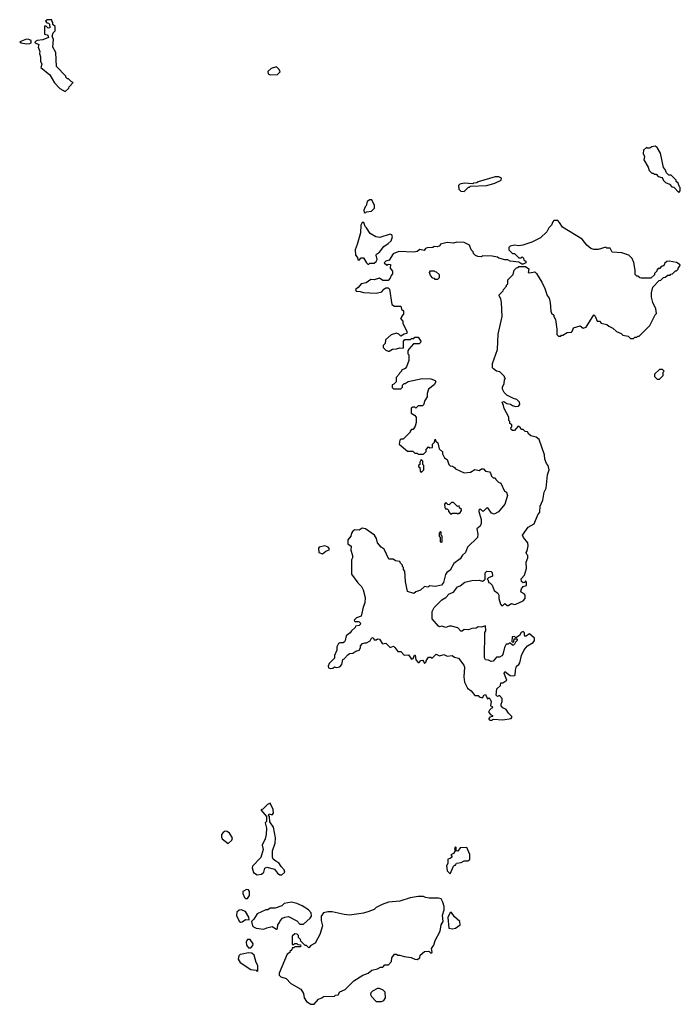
# Model space of a CAD drawing. Extents: x 2673234 to 2760940, y 830506 to 955455.
# Tile 11 of 62: x 2678850 to 2685010, y 868103 to 877280. Entities that reach past the tile are written whole.
import ezdxf

# ---------------------------------------------------------------- set-up
doc = ezdxf.new("R2010")
doc.units = 0

msp = doc.modelspace()

# ---------------------------------------------------------------- linework, layer by layer
at = {"layer": '0CON10XD'}
for points in [[(2679275, 876610), (2679308.3, 876641.7), (2679310, 876655), (2679350, 876695), (2679331.7, 876701.7), (2679305, 876730), (2679295, 876730), (2679280, 876745), (2679280, 876755), (2679194.1, 876844.1), (2679186.2, 876975), (2679158.8, 877025), (2679163.9, 877093.9), (2679152.5, 877125), (2679161.7, 877158.3), (2679180, 877175), (2679180, 877215), (2679160, 877235), (2679160, 877255), (2679151.7, 877261.7), (2679148.3, 877278.3), (2679105, 877280), (2679090, 877265), (2679101.7, 877251.7), (2679118.3, 877248.3), (2679128.3, 877238.3), (2679130, 877205), (2679115, 877200), (2679098.3, 877218.3), (2679081.7, 877218.3), (2679080, 877145), (2679105, 877140), (2679117, 877127), (2679117.5, 877115), (2679065, 877092.5), (2679013.6, 877086.4), (2678992.5, 877075), (2678993.6, 877063.6), (2679027.5, 877047.5), (2679023.8, 877025), (2679036.7, 876985), (2679033.8, 876965), (2679043.8, 876935), (2679043.9, 876893.9), (2679056.2, 876865), (2679046.7, 876835), (2679132.5, 876765), (2679175, 876692.5), (2679225, 876637.5), (2679275, 876610)], [(2678915, 877053.8), (2678945, 877057.5), (2678957.5, 877065), (2678957.5, 877085), (2678936.4, 877096.4), (2678915, 877097.5), (2678850, 877075), (2678863.6, 877063.6), (2678915, 877053.8)], [(2681185, 876766.7), (2681255, 876770), (2681277.5, 876795), (2681270, 876815), (2681245, 876840), (2681194.1, 876825.9), (2681163.6, 876796.4), (2681167.5, 876775), (2681185, 876766.7)], [(2684995, 875670), (2685010, 875685), (2685010, 875715), (2685001.7, 875721.7), (2684990, 875755), (2684971.7, 875771.7), (2684970, 875785), (2684925, 875830), (2684901.7, 875831.7), (2684881.7, 875851.7), (2684870, 875885), (2684851.7, 875901.7), (2684826.7, 876035), (2684795, 876087.5), (2684775, 876100), (2684743.6, 876096.4), (2684725, 876082.5), (2684703, 876083), (2684695, 876090), (2684667, 876063), (2684663.6, 876033.6), (2684676.7, 876005), (2684670, 875975), (2684710, 875905), (2684720, 875875), (2684745, 875850), (2684758.3, 875848.3), (2684765, 875840), (2684785, 875840), (2684805, 875820), (2684838.3, 875808.3), (2684848.3, 875798.3), (2684851.7, 875781.7), (2684871.7, 875761.7), (2684908.3, 875748.3), (2684931.7, 875721.7), (2684948.3, 875718.3), (2684995, 875670)], [(2682995, 875680), (2683035, 875720), (2683045, 875720), (2683055, 875730), (2683206.4, 875733.6), (2683280, 875755), (2683340, 875785), (2683341.7, 875801.7), (2683316.4, 875816.4), (2683285, 875816.7), (2683125, 875767.5), (2683111.7, 875758.3), (2683083, 875757), (2683075, 875750), (2682995, 875756.7), (2682955, 875747.5), (2682942.5, 875735), (2682945, 875700), (2682965, 875682.5), (2682995, 875680)], [(2682075, 875480), (2682085, 875490), (2682130, 875495), (2682157, 875523), (2682157, 875547), (2682135, 875600), (2682115, 875600), (2682090, 875585), (2682080, 875545), (2682070, 875535), (2682060, 875505), (2682061.7, 875481.7), (2682075, 875480)], [(2682105, 875002.5), (2682115, 875010), (2682155, 875010), (2682173, 875027), (2682182.5, 875045), (2682172.5, 875085), (2682177.5, 875095), (2682206.4, 875113.6), (2682245, 875167.5), (2682286.4, 875193.6), (2682315, 875220), (2682327.5, 875255), (2682320, 875275), (2682305, 875280), (2682209.3, 875250.7), (2682170, 875255), (2682117, 875287), (2682085, 875340), (2682071.7, 875351.7), (2682058.3, 875388.3), (2682045, 875390), (2682030, 875365), (2682027.5, 875295), (2681997.5, 875185), (2681977.5, 875135), (2681980, 875085), (2682000, 875065), (2682001.7, 875041.7), (2682015, 875040), (2682035, 875060), (2682055, 875060), (2682083.6, 875013.6), (2682095, 875002.5), (2682105, 875002.5)], [(2683355, 870753.8), (2683431.7, 870768.3), (2683440, 870775), (2683440, 870785), (2683407, 870817), (2683385, 870852.5), (2683355, 870867.5), (2683340, 870885), (2683338.3, 870901.7), (2683350, 870925), (2683350, 870955), (2683325, 870980), (2683305, 870972.5), (2683293, 870983), (2683300, 871045), (2683332.5, 871075), (2683335, 871100), (2683355, 871100), (2683392.5, 871125), (2683366.7, 871185), (2683373.9, 871206.1), (2683425, 871168.8), (2683456.7, 871163.3), (2683468.8, 871171.2), (2683471.7, 871218.3), (2683483.3, 871255), (2683505, 871270), (2683514.2, 871285.8), (2683529.2, 871355), (2683553.1, 871406.9), (2683585.9, 871444.1), (2683638, 871475), (2683649.2, 871495), (2683650, 871515), (2683605, 871556.7), (2683565, 871530), (2683557.5, 871545), (2683557.5, 871565), (2683545, 871576.7), (2683525, 871567.5), (2683509.3, 871540.7), (2683475, 871520), (2683465, 871530), (2683443.3, 871526.7), (2683440, 871485), (2683445, 871480), (2683458.3, 871481.7), (2683461.7, 871508.3), (2683485, 871510), (2683490, 871505), (2683490, 871495), (2683471.7, 871478.3), (2683465, 871460), (2683455, 871450), (2683445, 871450), (2683425, 871470), (2683415, 871470), (2683405, 871460), (2683385, 871460), (2683370.7, 871429.3), (2683356, 871365), (2683345, 871350), (2683325, 871337.5), (2683295, 871337.5), (2683265, 871302.5), (2683245, 871297.5), (2683221.7, 871311.7), (2683195, 871312.5), (2683183.9, 871333.9), (2683188.3, 871568.3), (2683197.5, 871585), (2683195, 871630), (2683155, 871617.5), (2683125, 871622.5), (2683105, 871610), (2683065, 871606.7), (2683035, 871592.5), (2682995, 871597.5), (2682975, 871580), (2682965, 871580), (2682935, 871613.3), (2682875, 871628.8), (2682855, 871628.8), (2682825, 871616.7), (2682785, 871626.7), (2682765, 871622.5), (2682755, 871626.7), (2682696.7, 871695), (2682696.7, 871765), (2682715, 871802.5), (2682785, 871872.5), (2682825, 871893.3), (2682855, 871927.5), (2682895, 871943.3), (2682932.5, 871995), (2682956.1, 872003.9), (2683001.7, 872038.3), (2683065, 872052.5), (2683135, 872057.5), (2683165, 872047.5), (2683180, 872055), (2683190, 872065), (2683190, 872125), (2683205, 872140), (2683247, 872137), (2683257, 872127), (2683260, 872095), (2683221.7, 872078.3), (2683210, 872065), (2683217.5, 872057.5), (2683220, 872035), (2683235, 872030), (2683255, 872010), (2683275, 871960), (2683310, 871935), (2683317.5, 871915), (2683317.5, 871885), (2683333, 871833), (2683341.7, 871821.7), (2683355, 871820), (2683375, 871840), (2683395, 871820), (2683405, 871820), (2683435, 871840), (2683465, 871830), (2683475, 871832.5), (2683546.1, 871863.9), (2683563, 871887), (2683562.5, 871915), (2683555, 871927.5), (2683527.5, 871945), (2683524, 871955), (2683528.8, 871975), (2683543.6, 871996.4), (2683575, 872007.5), (2683576.4, 872036.4), (2683565, 872050), (2683560, 872035), (2683545, 872030), (2683530, 872045), (2683527.5, 872067.5), (2683555.9, 872104.1), (2683576.7, 872165), (2683571.2, 872225), (2683587.5, 872265), (2683587.5, 872285), (2683577.5, 872295), (2683572.5, 872315), (2683581.7, 872328.3), (2683590, 872375), (2683588.8, 872405), (2683547.5, 872455), (2683540, 872475), (2683590.7, 872549.3), (2683648.3, 872581.7), (2683680.8, 872665), (2683699.1, 872690.9), (2683703.6, 872746.4), (2683727.4, 872802.6), (2683741.1, 872875), (2683758.2, 872915), (2683771.1, 873038.9), (2683786.7, 873085), (2683776.4, 873126.4), (2683762.5, 873145), (2683747.5, 873185), (2683742.5, 873225), (2683695, 873367.5), (2683665, 873390), (2683615, 873400), (2683597, 873417), (2683585, 873440), (2683562.5, 873442.5), (2683545, 873460), (2683525, 873460), (2683520, 873475), (2683505, 873490), (2683495, 873490), (2683465, 873450), (2683445, 873450), (2683431.7, 873461.7), (2683430, 873475), (2683440, 873485), (2683440, 873505), (2683420, 873515), (2683420, 873535), (2683410, 873545), (2683410, 873575), (2683367.5, 873655), (2683362.5, 873685), (2683347.5, 873715), (2683365, 873720), (2683392, 873702), (2683425.8, 873695.8), (2683446.7, 873685), (2683474.2, 873674.2), (2683502, 873678), (2683514, 873695), (2683512, 873715), (2683485, 873740), (2683455, 873748.8), (2683391.2, 873781.2), (2683368.8, 873805), (2683352.5, 873835), (2683352.5, 873855), (2683368.3, 873888.3), (2683370, 873925), (2683380, 873935), (2683370, 873945), (2683370, 873955), (2683328.3, 873998.3), (2683295, 874003.3), (2683267.5, 874025), (2683260, 874035), (2683260, 874075), (2683303.8, 874205), (2683312.3, 874347.7), (2683350, 874515), (2683343, 874643), (2683337, 874677), (2683320, 874705), (2683320, 874715), (2683358.3, 874751.7), (2683360, 874765), (2683390, 874795), (2683390, 874805), (2683401.7, 874818.3), (2683403, 874857), (2683450, 874905), (2683460, 874945), (2683481.7, 874968.3), (2683498.3, 874971.7), (2683505, 874980), (2683565, 874980), (2683597, 874957), (2683590, 874925), (2683605, 874920), (2683655, 874930), (2683670, 874915), (2683720, 874835), (2683747.5, 874775), (2683768.3, 874708.3), (2683787.5, 874685), (2683797.5, 874645), (2683803, 874563), (2683810, 874545), (2683830, 874525), (2683830, 874515), (2683847.5, 874485), (2683860, 874395), (2683860, 874345), (2683875, 874330), (2683895, 874330), (2683901.7, 874338.3), (2683915, 874340), (2683955, 874363.3), (2683995, 874367.5), (2684005, 874380), (2684015, 874407.5), (2684075, 874427.5), (2684105, 874406.2), (2684133.3, 874415), (2684205, 874530), (2684216.7, 874516.7), (2684235, 874470), (2684255, 874470), (2684273, 874453), (2684325, 874440), (2684345, 874422.5), (2684380, 874405), (2684415, 874372.5), (2684460, 874355), (2684475, 874340), (2684525, 874330), (2684545, 874310), (2684575, 874310), (2684585, 874320), (2684605, 874320), (2684615, 874330), (2684625, 874330), (2684725, 874430), (2684775, 874530), (2684787, 874543), (2684782.5, 874585), (2684752.5, 874645), (2684742.5, 874695), (2684742.5, 874735), (2684753, 874787), (2684811.7, 874848.3), (2684828.3, 874851.7), (2684851.7, 874878.3), (2684868.3, 874881.7), (2684895, 874900), (2684915, 874900), (2684921.7, 874908.3), (2684938.3, 874911.7), (2684965, 874940), (2684975, 874940), (2684990, 874955), (2684990, 874965), (2685001.7, 874978.3), (2685007.5, 874995), (2684975, 875016.7), (2684905, 875030), (2684883, 875027), (2684861.7, 875008.3), (2684858.3, 874991.7), (2684848.3, 874981.7), (2684831.7, 874978.3), (2684818.3, 874961.7), (2684805, 874960), (2684790, 874945), (2684790, 874935), (2684770, 874915), (2684768.3, 874901.7), (2684735, 874870), (2684645, 874870), (2684633, 874873), (2684615, 874890), (2684605, 874890), (2684590, 874905), (2684590, 874945), (2684576.4, 875016.4), (2684560, 875055), (2684530, 875085), (2684465, 875107.5), (2684375, 875112.5), (2684367.5, 875125), (2684355, 875150), (2684325, 875150), (2684315, 875160), (2684243, 875137), (2684205, 875136.7), (2684176.4, 875146.4), (2684138.3, 875178.3), (2684095, 875233.3), (2683910, 875345), (2683885, 875390), (2683867, 875407), (2683855, 875410), (2683831.7, 875408.3), (2683820, 875395), (2683810, 875365), (2683785, 875340), (2683766.4, 875303.6), (2683705, 875247.5), (2683625, 875206.7), (2683541.7, 875178.3), (2683505, 875172.5), (2683465, 875177.5), (2683425, 875170), (2683411.7, 875158.3), (2683410, 875135), (2683445, 875100), (2683465, 875100), (2683505, 875060), (2683525, 875060), (2683535, 875070), (2683548.3, 875058.3), (2683550, 875040), (2683568.3, 875028.3), (2683570, 875015), (2683545, 875000), (2683531.7, 875001.7), (2683505, 875020), (2683425, 875030), (2683401.7, 875041.7), (2683375, 875042.5), (2683318.3, 875058.3), (2683305, 875067.5), (2683256.4, 875076.4), (2683165, 875080), (2683155, 875070), (2683123, 875073), (2683101.7, 875081.7), (2683081.7, 875101.7), (2683080, 875115), (2683060, 875135), (2683045, 875180), (2682993, 875203), (2682925, 875206.7), (2682895, 875197.5), (2682837, 875203), (2682775, 875186.7), (2682766.4, 875173.6), (2682746.4, 875163.6), (2682715, 875167.5), (2682701.7, 875158.3), (2682650, 875155), (2682635, 875147.5), (2682621.7, 875128.3), (2682582, 875138), (2682555, 875120), (2682525, 875113.3), (2682385, 875118.8), (2682331.1, 875098.9), (2682295, 875040), (2682265, 875030), (2682250, 875015), (2682273, 874993), (2682285, 875000), (2682308.3, 874998.3), (2682303, 874963), (2682326.7, 874935), (2682325, 874910), (2682313, 874897), (2682305, 874870), (2682285, 874850), (2682235, 874850), (2682205, 874870), (2682155, 874856.7), (2682125, 874860), (2682081.7, 874828.3), (2682033, 874817), (2682007.5, 874785), (2681982.5, 874765), (2681988.3, 874748.3), (2682025, 874746.7), (2682055, 874736.7), (2682175, 874732.5), (2682226.1, 874743.9), (2682245, 874767.5), (2682265, 874780), (2682285, 874780), (2682298.3, 874768.3), (2682320, 874625), (2682345, 874610), (2682405, 874610), (2682411.7, 874581.7), (2682430, 874565), (2682430, 874535), (2682410, 874515), (2682410, 874505), (2682400, 874495), (2682421.7, 874471.7), (2682423, 874453), (2682460, 874375), (2682460, 874355), (2682435, 874350), (2682405, 874330), (2682385, 874350), (2682365, 874357.5), (2682315, 874342.5), (2682262.5, 874295), (2682257, 874263), (2682240, 874245), (2682240, 874225), (2682265, 874200), (2682285, 874190), (2682295, 874190), (2682325, 874210), (2682365, 874212.5), (2682395, 874222.5), (2682425, 874220), (2682430, 874225), (2682430, 874285), (2682441.7, 874298.3), (2682495, 874300), (2682505, 874310), (2682525, 874310), (2682535, 874320), (2682565, 874320), (2682590, 874285), (2682588.3, 874271.7), (2682575, 874260), (2682521.7, 874258.3), (2682478.3, 874208.3)], [(2682745, 874860), (2682725, 874860), (2682718.3, 874868.3), (2682701.7, 874871.7), (2682680, 874895), (2682670, 874925), (2682681.7, 874938.3), (2682715, 874940), (2682721.7, 874931.7), (2682735, 874930), (2682760, 874905), (2682760, 874875), (2682745, 874860)], [(2682478.3, 874208.3), (2682470, 874195), (2682470, 874165), (2682477.5, 874155), (2682477.5, 874105), (2682457.5, 874045), (2682445, 874030), (2682410, 874015), (2682410, 874005), (2682393, 873987), (2682390, 873975), (2682360, 873945), (2682360, 873905), (2682338.3, 873881.7), (2682321.7, 873878.3), (2682321.7, 873851.7), (2682335, 873840), (2682405, 873840), (2682420, 873855), (2682420, 873875), (2682435, 873890), (2682445, 873890), (2682473, 873907), (2682603.9, 873936.1), (2682685, 873934), (2682725, 873916.2), (2682728.8, 873905), (2682715, 873877.5), (2682663, 873837), (2682650, 873795), (2682650, 873765), (2682628.3, 873731.7), (2682615, 873690), (2682605, 873680), (2682565, 873680), (2682545, 873660), (2682535, 873670), (2682515, 873670), (2682501.7, 873658.3), (2682501.7, 873611.7), (2682530, 873595), (2682547.5, 873575), (2682547.5, 873525), (2682537, 873493), (2682518.3, 873461.7), (2682505, 873460), (2682490, 873445), (2682490, 873435), (2682425, 873370), (2682405, 873370), (2682395, 873360), (2682390, 873325), (2682465, 873260), (2682515, 873260), (2682535, 873240), (2682555, 873240), (2682565, 873230), (2682615, 873230), (2682640, 873255), (2682640, 873275), (2682661.7, 873298.3), (2682675, 873290), (2682698.3, 873291.7), (2682700, 873325), (2682718.3, 873341.7), (2682725, 873370), (2682731.7, 873351.7), (2682750, 873335), (2682761.7, 873281.7), (2682791.7, 873251.7), (2682793, 873233), (2682810, 873195), (2682835, 873180), (2682852.5, 873135), (2682863, 873123), (2682885, 873120), (2682905, 873107.5), (2682915, 873092.5), (2682995, 873057.5), (2683055, 873062.5), (2683095, 873087.5), (2683135, 873080), (2683155, 873092.5), (2683175, 873092.5), (2683195, 873072.5), (2683230, 873065), (2683240, 873055), (2683250, 873025), (2683265, 873010), (2683285, 873010), (2683290, 872995), (2683315, 872970), (2683335, 872960), (2683370, 872885), (2683390, 872875), (2683397.5, 872845), (2683372.5, 872765), (2683315, 872692.5), (2683275, 872672.5), (2683250.7, 872680.7), (2683215, 872730), (2683201.7, 872728.3), (2683175, 872700), (2683165, 872700), (2683145, 872720), (2683131.7, 872708.3), (2683130, 872695), (2683151.7, 872621.7), (2683152.5, 872585), (2683145, 872560), (2683112.5, 872535), (2683122.5, 872485), (2683117.5, 872455), (2683027, 872363), (2683006.1, 872313.9), (2682980, 872290), (2682957.5, 872255), (2682897, 872213), (2682865, 872150), (2682832, 872128), (2682821.2, 872108.8), (2682803.3, 872035), (2682781.7, 872008.3), (2682725, 871997.5), (2682675, 872002.5), (2682655, 871992.5), (2682625, 871997.5), (2682586.1, 871963.9), (2682545, 871947.5), (2682525, 871932.5), (2682465, 871950), (2682447.5, 872045), (2682441.7, 872141.7), (2682430, 872155), (2682430, 872175), (2682420, 872185), (2682420, 872195), (2682400, 872215), (2682395, 872230), (2682355, 872237.5), (2682331.7, 872251.7), (2682293.6, 872253.6), (2682247.5, 872345), (2682220, 872365), (2682187.5, 872405), (2682176.7, 872445), (2682160, 872475), (2682075, 872533.3), (2682045, 872540), (2682015, 872522.5), (2681975, 872526.7), (2681955, 872512.5), (2681942.5, 872495), (2681936.7, 872465), (2681908.3, 872431.7), (2681910, 872395), (2681941.7, 872371.7), (2681937.5, 872335), (2681952.5, 872285), (2681952.5, 872265), (2681943.3, 872245), (2681943.6, 872113.6), (2682001.7, 872031.7), (2682036.1, 871996.1), (2682053.3, 871965), (2682072.5, 871895), (2682067.5, 871845), (2682052.5, 871805), (2682035, 871720), (2681990, 871705), (2681970, 871685), (2681975, 871670), (2682005, 871672.5), (2682015, 871667.5), (2682026.7, 871655), (2682026.1, 871643.9), (2682015, 871633.3), (2681981.7, 871628.3), (2681977.5, 871615), (2681942.5, 871585), (2681932.5, 871565), (2681895, 871537.5), (2681886.2, 871495), (2681877.7, 871482.3), (2681865, 871473.3), (2681835, 871472.5), (2681823.9, 871466.1), (2681807.5, 871435), (2681807.5, 871405), (2681786.7, 871355), (2681785, 871330), (2681735, 871280), (2681727.5, 871255), (2681730.7, 871240.7), (2681745, 871232.5), (2681770, 871235), (2681785, 871250), (2681805, 871242.5), (2681835, 871250), (2681855, 871270), (2681863.3, 871316.7), (2681875, 871322.5), (2681908.3, 871361.7), (2681925, 871373.3), (2681955, 871377.5), (2681984, 871396), (2682016.1, 871403.9), (2682027.5, 871425), (2682027.5, 871445), (2682047.5, 871465), (2682067, 871473), (2682085, 871472.5), (2682117.7, 871492.3), (2682135, 871522.5), (2682150, 871515), (2682155, 871500), (2682175, 871500), (2682185, 871510), (2682205, 871507.5), (2682233, 871463), (2682265, 871470), (2682305, 871430), (2682335, 871440), (2682349.3, 871429.3), (2682375, 871392.5), (2682405, 871390), (2682435, 871357.5), (2682475, 871360), (2682505, 871320), (2682520, 871325), (2682531.7, 871358.3), (2682538.3, 871358.3), (2682543, 871313), (2682565, 871290), (2682575, 871290), (2682591.7, 871308.3), (2682605, 871310), (2682620, 871295), (2682625, 871280), (2682640, 871295), (2682640, 871305), (2682661.7, 871338.3), (2682685, 871340), (2682695, 871330), (2682735, 871367.5), (2682765, 871350), (2682805, 871362.5), (2682837, 871347), (2682883, 871353), (2682905, 871340), (2682940.7, 871330.7), (2682990, 871265), (2682997.5, 871245), (2682992.5, 871155), (2682997.5, 871105), (2683025, 871050), (2683060, 871025), (2683095, 870980), (2683125, 870980), (2683135, 870970), (2683165, 870960), (2683181.7, 870988.3), (2683195, 870990), (2683211.7, 870951.7), (2683225, 870960), (2683237, 870947), (2683247.5, 870925), (2683240, 870885), (2683255, 870880), (2683260, 870865), (2683245, 870860), (2683230, 870845), (2683222.5, 870825), (2683241.7, 870801.7), (2683260, 870795), (2683260, 870785), (2683235, 870780), (2683223, 870767), (2683225, 870760), (2683232.5, 870752.5), (2683255, 870752.5), (2683265, 870760), (2683355, 870753.8)], [(2684815, 873930), (2684850, 873965), (2684850, 873995), (2684860, 874005), (2684845, 874020), (2684815, 874020), (2684770, 873975), (2684770, 873955), (2684781.7, 873941.7), (2684795, 873930), (2684815, 873930)], [(2682595, 873060), (2682620, 873085), (2682620, 873125), (2682610, 873135), (2682610, 873165), (2682595, 873180), (2682580, 873155), (2682580, 873135), (2682570, 873125), (2682570, 873115), (2682580, 873105), (2682583, 873073), (2682595, 873060)], [(2682935, 872670), (2682945, 872680), (2682955, 872680), (2682970, 872705), (2682970, 872715), (2682951.7, 872731.7), (2682948.3, 872748.3), (2682931.7, 872741.7), (2682895, 872780), (2682875, 872780), (2682855, 872760), (2682841.7, 872761.7), (2682825, 872780), (2682810, 872765), (2682813, 872733), (2682821.7, 872721.7), (2682835, 872720), (2682848.3, 872708.3), (2682850, 872695), (2682871.7, 872671.7), (2682885, 872680), (2682925, 872680), (2682935, 872670)], [(2682785, 872410), (2682790, 872415), (2682790, 872465), (2682780, 872475), (2682780, 872505), (2682775, 872510), (2682760, 872495), (2682760, 872465), (2682770, 872455), (2682770, 872415), (2682785, 872410)], [(2681675, 872303.3), (2681705, 872327.5), (2681735, 872340), (2681737.5, 872345), (2681725, 872362.5), (2681695, 872376.2), (2681641.2, 872365), (2681636.7, 872355), (2681640, 872315), (2681675, 872303.3)], [(2681065, 869308.8), (2681106.2, 869315), (2681126.7, 869335), (2681135, 869372.5), (2681155, 869381.2), (2681225, 869362.5), (2681252.5, 869325), (2681275, 869310), (2681295, 869310), (2681323.3, 869335), (2681315, 869357.5), (2681287, 869387), (2681265, 869422.5), (2681237, 869437), (2681215, 869457.5), (2681208.8, 869475), (2681206, 869535), (2681232, 869605), (2681235.8, 869655), (2681216, 869755), (2681182.5, 869805), (2681180, 869855), (2681170, 869865), (2681175, 869880), (2681205, 869870), (2681216.7, 869885), (2681215, 869920), (2681185, 869977.5), (2681160, 869965), (2681118.3, 869921.7), (2681100, 869915), (2681150, 869855), (2681151.7, 869808.3), (2681140, 869795), (2681150, 869745), (2681147.5, 869685), (2681137.5, 869645), (2681110, 869585), (2681120, 869545), (2681097.7, 869472.3), (2681020.7, 869389.3), (2681017.5, 869375), (2681031.7, 869331.7), (2681065, 869308.8)], [(2680795, 869603.3), (2680828.3, 869631.7), (2680833.3, 869655), (2680807, 869697), (2680785, 869713.3), (2680765, 869716.2), (2680747.5, 869705), (2680733.3, 869685), (2680730.7, 869660.7), (2680737.5, 869645), (2680795, 869603.3)], [(2682865, 869320), (2682895, 869390), (2682905, 869400), (2682915, 869400), (2682921.7, 869418.3), (2682966.4, 869423.6), (2682995, 869440), (2683029.3, 869440.7), (2683047, 869453), (2683048.3, 869498.3), (2683020, 869565), (2682958.3, 869561.7), (2682935, 869530), (2682920, 869535), (2682920, 869565), (2682915, 869570), (2682903, 869557), (2682910, 869535), (2682895, 869510), (2682870, 869495), (2682880, 869485), (2682880, 869475), (2682865, 869462.5), (2682843, 869457), (2682842.5, 869415), (2682830, 869395), (2682837.5, 869347.5), (2682865, 869320)], [(2680975, 869090), (2680991.7, 869118.3), (2680992.5, 869155), (2680985, 869170), (2680965, 869172.5), (2680930, 869155), (2680930, 869135), (2680945, 869100), (2680955, 869090), (2680975, 869090)], [(2681245, 868802.5), (2681255, 868810), (2681257.5, 868845), (2681273.3, 868865), (2681277.5, 868882.5), (2681300, 868905), (2681323, 868917), (2681355, 868922.5), (2681435, 868880), (2681461.7, 868851.7), (2681495, 868850), (2681557.5, 868905), (2681570, 868925), (2681567.5, 868955), (2681542.5, 868985), (2681485, 869021.2), (2681435, 869043.3), (2681385, 869056.2), (2681315, 869042.5), (2681295, 869022.5), (2681231.7, 868998.3), (2681185, 869000), (2681165, 868982.5), (2681145, 868982.5), (2681064.1, 868945.9), (2681033, 868897), (2681010, 868875), (2681020, 868835), (2681030, 868825), (2681055, 868812.5), (2681125, 868802.5), (2681153, 868817), (2681205, 868827.5), (2681245, 868802.5)], [(2681595, 868103.3), (2681635, 868150), (2681667, 868163), (2681683, 868177), (2681785, 868180), (2681795, 868190), (2681818.3, 868191.7), (2681835, 868220), (2681885, 868240), (2681967, 868323), (2682050, 868375), (2682100, 868395), (2682135, 868420), (2682187.5, 868432.5), (2682215, 868450), (2682235, 868450), (2682255, 868470), (2682288.3, 868471.7), (2682318.3, 868501.7), (2682320, 868535), (2682345, 868570), (2682365, 868570), (2682375, 868560), (2682395, 868560), (2682435, 868547.5), (2682499.3, 868539.3), (2682535, 868522.5), (2682555, 868520), (2682580, 868535), (2682585, 868560), (2682623.3, 868596.7), (2682665, 868600), (2682685, 868580), (2682695, 868590), (2682690, 868625), (2682712.5, 868655), (2682723, 868697), (2682771.2, 868785), (2682780, 868845), (2682797.5, 868875), (2682792.5, 868935), (2682806.7, 868985), (2682806.7, 869015), (2682796.4, 869056.4), (2682780, 869085), (2682755, 869092.5), (2682667, 869093), (2682635, 869097.5), (2682615, 869107.5), (2682565, 869107.5), (2682490, 869095), (2682396.1, 869063.9), (2682290, 869055), (2682230, 869035), (2682173.9, 869006.1), (2682155, 868987.5), (2682105, 868967.5), (2682055, 868953.3), (2681925.8, 868934.2), (2681875, 868939.2), (2681765, 868965.8), (2681724.1, 868965.9), (2681683.9, 868956.1), (2681660, 868925), (2681660, 868885), (2681672.5, 868835), (2681647.5, 868755), (2681606.4, 868673.6), (2681565, 868650), (2681545, 868630), (2681525, 868650), (2681511.7, 868651.7), (2681471.7, 868691.7), (2681468.3, 868708.3), (2681450, 868725), (2681450, 868745), (2681438.3, 868758.3), (2681415, 868760), (2681391.7, 868738.3), (2681391.7, 868661.7), (2681405, 868660), (2681415, 868670), (2681435, 868670), (2681445, 868660), (2681468.3, 868658.3), (2681470, 868645), (2681465, 868640), (2681415, 868640), (2681405, 868630), (2681391.7, 868628.3), (2681388.3, 868611.7), (2681370, 868595), (2681370, 868585), (2681345, 868570), (2681270, 868395), (2681270, 868375), (2681285, 868360), (2681335, 868342.5), (2681377, 868297), (2681473, 868243), (2681497.5, 868205), (2681502, 868165), (2681525, 868128.8), (2681564.2, 868104.2), (2681595, 868103.3)], [(2680908.3, 868868.3), (2680925, 868872.5), (2680955, 868892.5), (2680988.3, 868891.7), (2680987.5, 868915), (2680955, 868967.5), (2680915, 868983.3), (2680895, 868982), (2680875, 868962.5), (2680872.5, 868932.5), (2680897, 868877), (2680908.3, 868868.3)], [(2682885, 868807.5), (2682915, 868812.5), (2682957.5, 868845), (2682953.8, 868875), (2682905, 868920), (2682875, 868957.5), (2682865, 868960), (2682843.6, 868913.6), (2682852.5, 868812.5), (2682885, 868807.5)], [(2681005, 868630), (2681025, 868650), (2681027, 868667), (2680998.3, 868708.3), (2680975, 868707.5), (2680961.2, 868685), (2680963.6, 868653.6), (2680985, 868630), (2681005, 868630)], [(2681065, 868410), (2681070, 868415), (2681070, 868465), (2681053.6, 868493.6), (2681035, 868560), (2681015, 868580), (2680985, 868582.5), (2680925, 868572), (2680905, 868566.2), (2680894.1, 868555.9), (2680886.2, 868525), (2680905, 868492.5), (2681005, 868427.5), (2681055, 868420), (2681065, 868410)], [(2682225, 868130), (2682245, 868140), (2682260, 868165), (2682257.5, 868215), (2682240, 868235), (2682205, 868250), (2682185, 868250), (2682140, 868225), (2682125, 868210), (2682122.5, 868195), (2682130, 868175), (2682175, 868130), (2682225, 868130)]]:
    msp.add_lwpolyline(points, dxfattribs=at)

doc.saveas('drawing.dxf')
